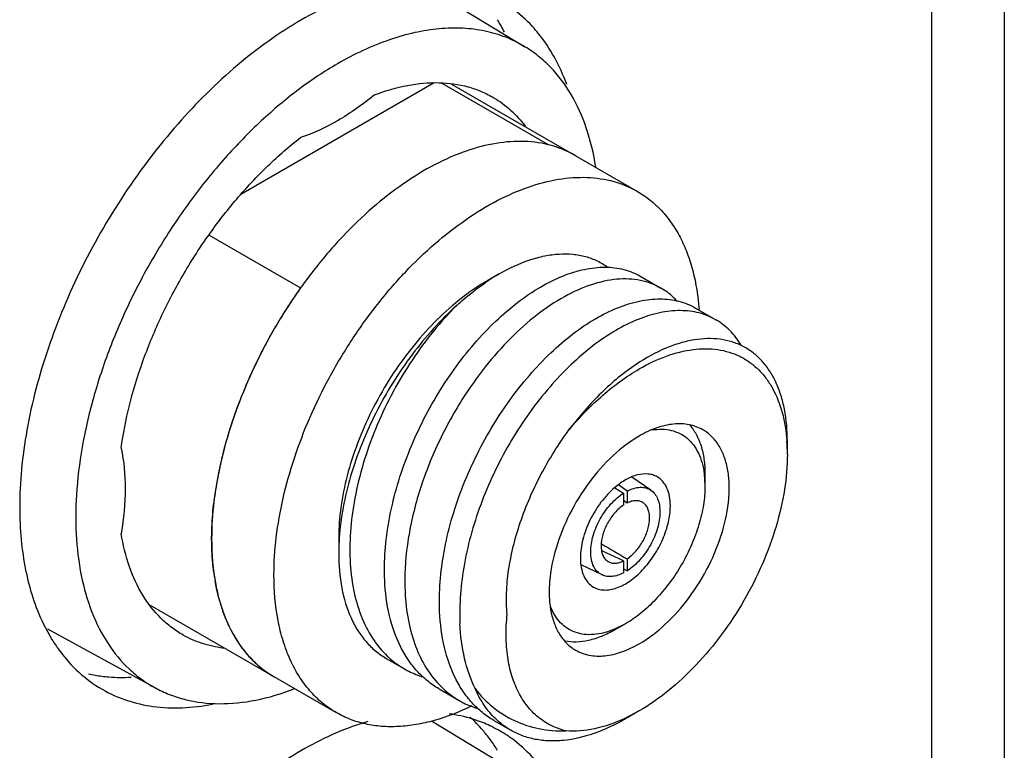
# Model space of a CAD drawing. Header units: inches. Extents: x 0 to 22, y 0 to 17.
# Tile 17 of 40: x 4.959 to 5.355, y 11.027 to 11.321. Entities that reach past the tile are written whole.
import ezdxf

# ---------------------------------------------------------------- set-up
doc = ezdxf.new("R2010")
doc.units = ezdxf.units.IN
doc.header["$LTSCALE"] = 1.21
doc.header["$MEASUREMENT"] = 0
doc.layers.get('0').update_dxf_attribs({"linetype": 'CONTINUOUS'})
doc.layers.add('02___PRT_ALL_AXES', color=7, linetype='CONTINUOUS')

msp = doc.modelspace()

# ---------------------------------------------------------------- linework, layer by layer
at = {"color": 3, "linetype": 'CONTINUOUS'}
for p, q in [((5.3546442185, 13.1164843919), (5.3546442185, 10.520925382)), ((5.3253548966, 13.0756569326), (5.3253548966, 10.4800979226))]:
    msp.add_line(p, q, dxfattribs=at)
at = {"color": 7, "linetype": 'CONTINUOUS'}
for p, q in [((5.1242889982, 11.3329528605), (5.1619288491, 11.3101336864)), ((5.1254349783, 11.2956093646), (5.0477242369, 11.2507401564)), ((5.1713886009, 11.2707062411), (5.1286525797, 11.2953814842)), ((5.1323531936, 11.2951193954), (5.2071345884, 11.2519415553)), ((5.1713289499, 11.2706717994), (5.1713886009, 11.2707062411)), ((5.034962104, 11.2343613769), (5.0717018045, 11.2131483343)), ((5.1515641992, 11.2187544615), (5.1466001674, 11.2158888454)), ((5.2084431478, 11.2177718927), (5.2166013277, 11.2130614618)), ((5.0717018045, 11.2131483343), (5.0717650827, 11.2131848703)), ((5.230528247, 11.2050202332), (5.2386975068, 11.200303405)), ((5.2672278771, 11.1515541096), (5.2672358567, 11.1514432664)), ((5.2674207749, 11.1461351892), (5.2674207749, 11.1514474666)), ((5.2125738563, 11.13171266), (5.2048550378, 11.1370523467)), ((5.2339952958, 11.1382899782), (5.2342925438, 11.1334368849)), ((5.2342925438, 11.1382590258), (5.2342925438, 11.1334368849)), ((5.1980148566, 11.1326954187), (5.2015818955, 11.1306044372)), ((5.202973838, 11.1314054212), (5.1995019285, 11.133915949)), ((5.2015818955, 11.1306023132), (5.2015818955, 11.1257720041)), ((5.202973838, 11.1314054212), (5.202973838, 11.1265748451)), ((5.202973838, 11.1265748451), (5.2015820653, 11.1275606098)), ((5.0870250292, 11.1127016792), (5.0870250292, 11.106272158)), ((5.1926236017, 11.1101757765), (5.1929347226, 11.1099934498)), ((5.2015818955, 11.103329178), (5.1927574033, 11.107400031)), ((5.1929097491, 11.0976556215), (5.1844562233, 11.1016567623)), ((5.2015818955, 11.103328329), (5.2015818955, 11.0984980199)), ((5.202973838, 11.1041289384), (5.202973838, 11.099299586)), ((5.2015820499, 11.1000891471), (5.202973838, 11.099299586)), ((5.0112851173, 11.0854350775), (5.0860657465, 11.0422576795)), ((5.0429812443, 11.0769486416), (5.0404972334, 11.0829521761)), ((5.2022747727, 11.0779840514), (5.1979232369, 11.0758152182)), ((5.2022778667, 11.0779858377), (5.1980985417, 11.075573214)), ((4.9699764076, 11.0759818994), (5.013067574, 11.0523150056)), ((5.048313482, 11.0680956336), (5.0452239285, 11.0727319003)), ((5.1061027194, 11.0641026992), (5.1134290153, 11.0598725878)), ((5.1273543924, 11.0518322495), (5.1355136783, 11.0471211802)), ((5.2078398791, 11.042944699), (5.202095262, 11.039949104)), ((5.2078456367, 11.042948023), (5.2022715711, 11.0397302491)), ((5.1242889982, 11.0390235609), (5.1619288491, 11.0162043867)), ((5.1494549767, 11.0390716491), (5.1562126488, 11.035169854))]:
    msp.add_line(p, q, dxfattribs=at)
for centre, radius, start, end in [((5.16109171, 11.2294012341), 0.0425691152, 69.3195353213, 76.0020946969), ((5.161640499, 11.230917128), 0.0409570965, 62.937312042, 69.2888719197), ((5.1619050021, 11.2314666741), 0.0403473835, 59.9984622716, 62.9167469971), ((5.1978710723, 11.1393923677), 0.0918932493, 123.8228498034, 124.4513281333), ((5.1948907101, 11.1438898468), 0.0864979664, 120.0632818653, 123.841029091), ((5.2399487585, 11.093371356), 0.2065273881, 144.5524905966, 146.8248117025), ((5.2419494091, 11.0920599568), 0.2089195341, 146.8240204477, 148.9559545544), ((5.2424596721, 11.0917512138), 0.2095159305, 148.9555768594, 151.3614594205), ((5.2415655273, 11.0922313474), 0.2085010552, 151.3594936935, 153.4630101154), ((5.2386238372, 11.0936864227), 0.2052191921, 153.4595208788, 155.9490527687), ((5.2340315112, 11.0957167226), 0.2001981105, 155.9440269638, 158.0582695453), ((5.2277678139, 11.098205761), 0.1934580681, 158.048859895, 160.6322768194), ((5.2201160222, 11.1008688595), 0.1853561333, 160.6244968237, 162.8560833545), ((5.2104981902, 11.1037743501), 0.175309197, 162.8369039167, 165.8470743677), ((5.1934213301, 11.1462169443), 0.0739993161, 359.9366214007, 4.049979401), ((5.2005404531, 11.106266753), 0.165044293, 165.8408171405, 168.0018102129), ((5.1880346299, 11.1088139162), 0.1522822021, 167.9610994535, 171.726846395), ((5.1769269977, 11.1104363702), 0.1410567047, 171.7297970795, 173.6547413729), ((5.180260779, 11.1061715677), 0.0932358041, 176.046982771, 179.9381846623), ((7.2140122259, 14.5582333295), 3.9968878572, 239.624639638, 239.7913072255), ((5.1239330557, 11.1102476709), 0.0878996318, 187.2323364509, 189.8835462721), ((5.1054007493, 11.1059595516), 0.0688607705, 195.6561195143, 199.518694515), ((5.0922970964, 11.1004726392), 0.0546391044, 205.5014602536, 210.5113157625), ((5.0467472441, 11.1165316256), 0.0487120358, 262.5921261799, 262.900150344), ((5.0847435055, 11.0954420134), 0.0455518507, 216.8939090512, 222.394415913), ((5.0826218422, 11.0934593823), 0.0426482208, 222.3491080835, 229.6743302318), ((5.0813435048, 11.0919243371), 0.0406506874, 229.6478335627, 239.8927854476)]:
    msp.add_arc(centre, radius, start, end, dxfattribs=at)
for points, knots in [([(5.1619287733, 11.310133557), (5.1594833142, 11.3116160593), (5.1542792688, 11.3141824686), (5.1458221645, 11.3166741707), (5.1367851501, 11.3178024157), (5.1272685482, 11.3175639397), (5.1173661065, 11.3159710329), (5.1033965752, 11.3119619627), (5.0932112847, 11.3071279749), (5.0865796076, 11.3032989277)], [0, 0, 0, 0, 0.1081713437, 0.2181945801, 0.3320116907, 0.451240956, 0.5770905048, 0.7103415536, 1, 1, 1, 1]), ([(5.1903927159, 11.2618037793), (5.1895501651, 11.2671158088), (5.1871682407, 11.2772093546), (5.1810905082, 11.290909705), (5.1740252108, 11.3004157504), (5.1673947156, 11.3064802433), (5.1637911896, 11.3090045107), (5.1619287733, 11.310133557)], [0, 0, 0, 0, 0.2790056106, 0.5349508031, 0.7725554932, 0.8870206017, 1, 1, 1, 1]), ([(5.0865796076, 11.3032989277), (5.0812022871, 11.3001941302), (5.0705208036, 11.2930502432), (5.0554007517, 11.2803033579), (5.0409542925, 11.2654334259), (5.0274937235, 11.2487613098), (5.0153068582, 11.2306449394), (5.0046565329, 11.2114746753), (4.9957721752, 11.1916636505), (4.9888451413, 11.1716382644), (4.9840245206, 11.1518279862), (4.9814146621, 11.1326549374), (4.981075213, 11.1145234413), (4.9830229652, 11.0978114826), (4.9872418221, 11.0828647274), (4.9936782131, 11.0700076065), (5.0009158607, 11.0611960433), (5.0076006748, 11.0556312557), (5.0112084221, 11.0533363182), (5.013067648, 11.0523151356)], [0, 0, 0, 0, 0.0625050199, 0.1289882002, 0.1987406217, 0.2708781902, 0.3444044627, 0.418259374, 0.4913685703, 0.5626907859, 0.6312671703, 0.6962745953, 0.7570864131, 0.8133446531, 0.8650465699, 0.9126404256, 0.9571010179, 0.9786471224, 1, 1, 1, 1]), ([(5.1014446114, 11.290799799), (5.1057564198, 11.2924387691), (5.1142825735, 11.294952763), (5.1270676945, 11.2961668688), (5.1371215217, 11.294798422), (5.1443987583, 11.2922831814), (5.1477704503, 11.2905847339), (5.1493802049, 11.2896322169)], [0, 0, 0, 0, 0.2792855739, 0.5349724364, 0.7722560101, 0.8867518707, 1, 1, 1, 1]), ([(5.1014446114, 11.290799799), (5.096782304, 11.2869427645), (5.087381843, 11.2802398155), (5.0768858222, 11.2753276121), (5.0717146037, 11.2736340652)], [0, 0, 0, 0, 0.5265160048, 1, 1, 1, 1]), ([(5.1493802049, 11.2896322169), (5.1517974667, 11.2882018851), (5.1564134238, 11.2847918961), (5.1602641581, 11.2805442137), (5.1620051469, 11.2782420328)], [0, 0, 0, 0, 0.4931850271, 1, 1, 1, 1]), ([(4.999573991, 11.1486828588), (5.0003592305, 11.1544431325), (5.0026595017, 11.1661550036), (5.0079697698, 11.1835893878), (5.0151124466, 11.2009822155), (5.0239212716, 11.2179259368), (5.0341906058, 11.23402654), (5.0456820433, 11.2489089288), (5.0581257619, 11.2622253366), (5.0671185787, 11.2700736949), (5.0717146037, 11.2736340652)], [0, 0, 0, 0, 0.1182128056, 0.2421378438, 0.3700470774, 0.4999951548, 0.6299438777, 0.757855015, 0.8817831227, 1, 1, 1, 1]), ([(5.1820795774, 11.2664078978), (5.1805923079, 11.2672666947), (5.1774870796, 11.2688031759), (5.1708174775, 11.2711104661), (5.161652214, 11.2724596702), (5.1499939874, 11.2715984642), (5.1377870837, 11.2683562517), (5.125278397, 11.2628274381), (5.1127147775, 11.2551411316), (5.1003520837, 11.2454624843), (5.088446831, 11.2339967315), (5.0772496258, 11.2209868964), (5.0669980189, 11.206709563), (5.0579103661, 11.1914690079), (5.0501805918, 11.1755902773), (5.0439734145, 11.1594121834), (5.0394213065, 11.1432777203), (5.0366211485, 11.1275318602), (5.03594074, 11.1171616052), (5.03594074, 11.1121390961)], [0, 0, 0, 0, 0.021333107, 0.0428946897, 0.0874717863, 0.1352500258, 0.1871548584, 0.2435970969, 0.3045501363, 0.3696435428, 0.4382468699, 0.5095394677, 0.5825698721, 0.6563074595, 0.7296904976, 0.8016721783, 0.8712702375, 0.9376120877, 1, 1, 1, 1]), ([(5.0609957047, 11.0976726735), (5.0609957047, 11.1026951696), (5.0616761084, 11.1130653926), (5.064476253, 11.1288112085), (5.0690283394, 11.1449456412), (5.0752355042, 11.1611237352), (5.0829652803, 11.177002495), (5.0920529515, 11.1922430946), (5.1023045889, 11.2065204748), (5.1135018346, 11.2195303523), (5.1254071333, 11.2309961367), (5.1377698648, 11.2406747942), (5.1503334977, 11.2483610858), (5.1628421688, 11.2538898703), (5.1750490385, 11.2571320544), (5.1867072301, 11.2579932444), (5.1958724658, 11.2566440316), (5.2025420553, 11.2543367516), (5.2056472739, 11.2528002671), (5.2071345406, 11.2519414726)], [0, 0, 0, 0, 0.0623877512, 0.128729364, 0.198327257, 0.2703089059, 0.3436920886, 0.4174298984, 0.490460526, 0.5617533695, 0.6303569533, 0.6954505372, 0.7564035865, 0.8128456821, 0.864750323, 0.9125284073, 0.9571053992, 0.9786669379, 1, 1, 1, 1]), ([(5.2071345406, 11.2519414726), (5.2089111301, 11.250915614), (5.2123384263, 11.248570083), (5.2169418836, 11.2442711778), (5.2209905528, 11.2392192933), (5.2244526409, 11.2334592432), (5.2273051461, 11.227037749), (5.2303459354, 11.2174272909), (5.2315256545, 11.2097259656), (5.2319166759, 11.2044584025)], [0, 0, 0, 0, 0.1104812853, 0.2226407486, 0.3380314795, 0.4579897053, 0.5835757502, 0.7155407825, 1, 1, 1, 1]), ([(5.151565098, 11.2187549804), (5.1554820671, 11.221016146), (5.161492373, 11.2238505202), (5.1697305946, 11.2260915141), (5.1755208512, 11.2268836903), (5.1810495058, 11.2268249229), (5.1862532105, 11.2259048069), (5.1910595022, 11.2241175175), (5.1939490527, 11.2223627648), (5.1952893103, 11.2213664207)], [0, 0, 0, 0, 0.2927827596, 0.4261825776, 0.5515307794, 0.6698767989, 0.7826859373, 0.8918904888, 1, 1, 1, 1]), ([(5.1055086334, 11.0955999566), (5.1053303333, 11.099510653), (5.105489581, 11.1075836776), (5.1071027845, 11.1198680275), (5.1100505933, 11.1324477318), (5.115687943, 11.1493398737), (5.1254557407, 11.1694603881), (5.1382496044, 11.1874577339), (5.1498505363, 11.1997151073), (5.1587374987, 11.2073767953), (5.1677744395, 11.213523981), (5.1767684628, 11.2180325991), (5.1855321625, 11.2208077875), (5.1938891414, 11.2217746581), (5.2016485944, 11.2208764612), (5.2063290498, 11.2189924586), (5.2084291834, 11.2177799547)], [0, 0, 0, 0, 0.064756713, 0.1331905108, 0.2046059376, 0.2781417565, 0.4274277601, 0.5727409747, 0.6414135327, 0.7062075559, 0.7664579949, 0.8217581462, 0.8720560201, 0.917768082, 0.9598860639, 1, 1, 1, 1]), ([(5.1466001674, 11.2158888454), (5.1455261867, 11.2152687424), (5.141130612, 11.2125910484), (5.1369773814, 11.2095225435), (5.1339689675, 11.2070318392)], [0, 0, 0, 0, 0.241001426, 1, 1, 1, 1]), ([(5.2166089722, 11.2130570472), (5.2153438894, 11.2137874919), (5.212659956, 11.2150489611), (5.2067680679, 11.2167097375), (5.1985011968, 11.2170009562), (5.1880831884, 11.2146203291), (5.1772607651, 11.2096808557), (5.1663509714, 11.2023401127), (5.1556813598, 11.1928141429), (5.1455916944, 11.1813821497), (5.1395571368, 11.1728385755), (5.1367055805, 11.1683321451)], [0, 0, 0, 0, 0.0440730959, 0.0889784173, 0.1839772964, 0.2898284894, 0.4087332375, 0.5409065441, 0.6851094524, 0.8391069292, 1, 1, 1, 1]), ([(5.1345990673, 11.2061717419), (5.1355149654, 11.2070061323), (5.139123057, 11.2101922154), (5.1429389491, 11.2131461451), (5.1458865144, 11.2151681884)], [0, 0, 0, 0, 0.2574001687, 1, 1, 1, 1]), ([(5.222972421, 11.2079359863), (5.2225033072, 11.208445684), (5.2205841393, 11.2103862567), (5.2183720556, 11.2120390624), (5.2166089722, 11.2130570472)], [0, 0, 0, 0, 0.2538746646, 1, 1, 1, 1]), ([(5.127607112, 11.082840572), (5.1272447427, 11.0908716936), (5.1283124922, 11.1033174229), (5.1321486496, 11.1196859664), (5.1377869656, 11.1365827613), (5.1475545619, 11.1567012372), (5.160348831, 11.1746993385), (5.1719499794, 11.1869566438), (5.1808370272, 11.1946182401), (5.1898739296, 11.2007651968), (5.1988678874, 11.2052735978), (5.2076315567, 11.2080486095), (5.2159884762, 11.2090152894), (5.223747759, 11.2081168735), (5.2284280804, 11.2062328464), (5.2305281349, 11.205020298)], [0, 0, 0, 0, 0.1330107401, 0.2044419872, 0.277994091, 0.4273123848, 0.5726567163, 0.6413448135, 0.7061520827, 0.7664133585, 0.8217238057, 0.8720319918, 0.9177531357, 0.9598785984, 1, 1, 1, 1]), ([(5.1339689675, 11.2070318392), (5.1305817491, 11.2042275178), (5.1240025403, 11.1980531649), (5.1150517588, 11.1876204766), (5.1069884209, 11.1760451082), (5.1000413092, 11.1636549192), (5.094405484, 11.1507984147), (5.09023966, 11.1378358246), (5.0876607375, 11.1251331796), (5.0870252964, 11.1167477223), (5.0870251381, 11.112701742)], [0, 0, 0, 0, 0.1217569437, 0.249169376, 0.3799719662, 0.5117070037, 0.6418593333, 0.7680073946, 0.8879742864, 1, 1, 1, 1]), ([(5.1345990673, 11.2061717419), (5.1279864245, 11.2002152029), (5.1157568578, 11.1865792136), (5.1013092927, 11.1632905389), (5.0927569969, 11.1420962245), (5.0886288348, 11.1250447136), (5.0875274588, 11.1166806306), (5.0872467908, 11.112599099)], [0, 0, 0, 0, 0.2492721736, 0.5092901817, 0.7643367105, 0.8854121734, 1, 1, 1, 1]), ([(5.1345990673, 11.2061717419), (5.1278860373, 11.1995326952), (5.1187737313, 11.1882301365), (5.1087960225, 11.1716083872), (5.102350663, 11.1581898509), (5.0972507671, 11.1443693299), (5.0936394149, 11.1304885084), (5.0916308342, 11.1168987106), (5.0913890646, 11.1079570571), (5.0915892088, 11.1036368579)], [0, 0, 0, 0, 0.2483683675, 0.3785418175, 0.5096168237, 0.6393207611, 0.7654974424, 0.8862306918, 1, 1, 1, 1]), ([(5.2387075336, 11.2002976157), (5.2366074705, 11.2015102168), (5.2319271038, 11.2033943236), (5.2241677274, 11.2042928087), (5.2158107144, 11.2033261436), (5.2070469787, 11.2005511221), (5.1980529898, 11.1960427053), (5.1890161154, 11.1898957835), (5.1801290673, 11.1822341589), (5.1685283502, 11.1699775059), (5.1557317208, 11.1519757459), (5.1440839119, 11.1279798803), (5.1379602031, 11.1067905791), (5.1357676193, 11.0901033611), (5.1356059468, 11.0820295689), (5.1357861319, 11.0781188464)], [0, 0, 0, 0, 0.040119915, 0.0822437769, 0.1279631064, 0.1782691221, 0.233576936, 0.2938350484, 0.35863859, 0.4273223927, 0.5726569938, 0.7219656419, 0.8667861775, 0.9352314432, 1, 1, 1, 1]), ([(5.2488135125, 11.1901534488), (5.2475429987, 11.1922615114), (5.2445963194, 11.1961319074), (5.240743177, 11.1991222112), (5.2387075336, 11.2002976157)], [0, 0, 0, 0, 0.5115032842, 1, 1, 1, 1]), ([(5.2674207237, 11.1514477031), (5.2674208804, 11.1557471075), (5.2669180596, 11.1620492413), (5.2649507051, 11.169948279), (5.2629518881, 11.1751737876), (5.2604031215, 11.1798144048), (5.2573192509, 11.1838151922), (5.2537297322, 11.187129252), (5.2496716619, 11.1897179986), (5.2451914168, 11.1915506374), (5.2403413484, 11.1926044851), (5.2351766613, 11.1928646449), (5.2297548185, 11.1923203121), (5.2241315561, 11.1909832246), (5.216203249, 11.1880864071), (5.210467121, 11.1849027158), (5.2067453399, 11.1824323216)], [0, 0, 0, 0, 0.1437422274, 0.2096126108, 0.2716621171, 0.330261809, 0.3860036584, 0.4398089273, 0.4927785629, 0.5460724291, 0.6007960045, 0.6579256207, 0.7182509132, 0.7823693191, 0.8506529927, 1, 1, 1, 1]), ([(5.2078456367, 11.1805264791), (5.2113645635, 11.1825582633), (5.2183651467, 11.1859216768), (5.2291106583, 11.1887055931), (5.2377414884, 11.1887864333), (5.243994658, 11.1874140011), (5.2482862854, 11.1857362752), (5.252223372, 11.183405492), (5.2557662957, 11.1804439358), (5.2588828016, 11.1768834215), (5.2625187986, 11.1712533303), (5.2658044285, 11.1627680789), (5.2669458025, 11.1554293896), (5.2672278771, 11.1515541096)], [0, 0, 0, 0, 0.1466912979, 0.2786948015, 0.3978515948, 0.4540716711, 0.5089811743, 0.5634849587, 0.618520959, 0.6749828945, 0.7336544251, 0.8597288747, 1, 1, 1, 1]), ([(5.2067453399, 11.1824323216), (5.2016996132, 11.1790831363), (5.1944920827, 11.1730785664), (5.1857936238, 11.1638534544), (5.1816242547, 11.158700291), (5.179608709, 11.1560052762)], [0, 0, 0, 0, 0.4777732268, 0.7345041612, 1, 1, 1, 1]), ([(5.1796148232, 11.1560126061), (5.1837968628, 11.1610265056), (5.192518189, 11.170070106), (5.2026661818, 11.1775359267), (5.2078456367, 11.1805264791)], [0, 0, 0, 0, 0.5219125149, 1, 1, 1, 1]), ([(5.1367055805, 11.1683321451), (5.1328891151, 11.1623008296), (5.1260912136, 11.1497522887), (5.118606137, 11.130052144), (5.1141653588, 11.1103086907), (5.1134068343, 11.0971640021), (5.1136876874, 11.0908774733)], [0, 0, 0, 0, 0.2614116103, 0.520885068, 0.7695217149, 1, 1, 1, 1]), ([(5.1547612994, 11.0818390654), (5.1544930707, 11.0846816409), (5.154364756, 11.0906094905), (5.1552220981, 11.0997224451), (5.1570951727, 11.1092043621), (5.1609286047, 11.1222589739), (5.1679245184, 11.1383217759), (5.1754154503, 11.1503100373), (5.1796148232, 11.1560126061)], [0, 0, 0, 0, 0.1074094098, 0.2223238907, 0.3437373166, 0.470420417, 0.7335852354, 1, 1, 1, 1]), ([(5.2334373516, 11.1560605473), (5.2317492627, 11.1570354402), (5.2278698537, 11.1584442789), (5.221427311, 11.1586055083), (5.214559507, 11.1569492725), (5.2100923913, 11.1548223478), (5.2078456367, 11.1535250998)], [0, 0, 0, 0, 0.2177621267, 0.4509409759, 0.7101861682, 1, 1, 1, 1]), ([(5.2078456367, 11.0699494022), (5.2116340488, 11.0721367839), (5.2189878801, 11.0777960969), (5.2284005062, 11.0885038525), (5.2361489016, 11.1011073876), (5.2415898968, 11.1145685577), (5.2439124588, 11.1259514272), (5.2441321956, 11.1345079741), (5.2435119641, 11.1402563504), (5.2421195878, 11.1454102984), (5.2399690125, 11.1498615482), (5.2370909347, 11.1535014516), (5.2346990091, 11.155331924), (5.2334373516, 11.1560605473)], [0, 0, 0, 0, 0.1286527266, 0.2702062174, 0.4173237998, 0.5616337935, 0.6952695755, 0.756275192, 0.8127658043, 0.8647154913, 0.9125357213, 0.9571523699, 1, 1, 1, 1]), ([(5.2130155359, 11.1559767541), (5.2143363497, 11.1561963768), (5.216937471, 11.1564100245), (5.2207321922, 11.155957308), (5.2241943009, 11.1547139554), (5.2272373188, 11.1527006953), (5.2297890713, 11.1499693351), (5.2318019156, 11.1465900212), (5.2332497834, 11.1426375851), (5.233804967, 11.1397829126), (5.2339952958, 11.1382899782)], [0, 0, 0, 0, 0.1287954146, 0.2493715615, 0.3649074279, 0.4793992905, 0.5970224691, 0.7214258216, 0.855230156, 1, 1, 1, 1]), ([(5.2280497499, 11.1581167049), (5.2290885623, 11.1569487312), (5.2309481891, 11.1542434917), (5.2328924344, 11.1495117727), (5.2340562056, 11.1440931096), (5.2342925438, 11.1402544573), (5.2342925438, 11.1382590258)], [0, 0, 0, 0, 0.2207458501, 0.4588535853, 0.7181996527, 1, 1, 1, 1]), ([(5.2078456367, 11.1535250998), (5.2040572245, 11.1513377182), (5.1967033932, 11.1456784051), (5.1872907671, 11.1349706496), (5.1795423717, 11.1223671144), (5.1741013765, 11.1089059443), (5.1717788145, 11.0975230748), (5.1715590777, 11.0889665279), (5.1721793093, 11.0832181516), (5.1735716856, 11.0780642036), (5.1757222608, 11.0736129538), (5.1786003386, 11.0699730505), (5.1809922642, 11.068142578), (5.1822539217, 11.0674139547)], [0, 0, 0, 0, 0.1286527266, 0.2702062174, 0.4173237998, 0.5616337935, 0.6952695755, 0.756275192, 0.8127658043, 0.8647154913, 0.9125357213, 0.9571523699, 1, 1, 1, 1]), ([(4.999573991, 11.1486828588), (5.0006931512, 11.1433580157), (5.001687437, 11.1318126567), (5.0005830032, 11.1203206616), (4.999573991, 11.1143547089)], [0, 0, 0, 0, 0.4734814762, 1, 1, 1, 1]), ([(5.2674206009, 11.1461350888), (5.2674205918, 11.1414259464), (5.2665580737, 11.1316265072), (5.2631195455, 11.116842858), (5.2576110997, 11.1018679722), (5.2502384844, 11.0872650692), (5.2412782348, 11.0735786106), (5.2310636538, 11.061320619), (5.2199798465, 11.0509500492), (5.2119242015, 11.0453029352), (5.2078456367, 11.042948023)], [0, 0, 0, 0, 0.1141508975, 0.2373194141, 0.3669675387, 0.4999920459, 0.6330165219, 0.7626681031, 0.8858380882, 1, 1, 1, 1]), ([(5.2150737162, 11.1371136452), (5.2145257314, 11.1374301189), (5.2133357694, 11.1379487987), (5.2106594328, 11.1384750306), (5.2068739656, 11.1380540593), (5.2022911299, 11.1360765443), (5.1994153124, 11.1339989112), (5.1979933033, 11.1327777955)], [0, 0, 0, 0, 0.101565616, 0.2063418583, 0.4348486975, 0.6991639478, 1, 1, 1, 1]), ([(5.220373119, 11.1253999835), (5.220373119, 11.1266968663), (5.2201771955, 11.1291625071), (5.2191777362, 11.1325499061), (5.2174973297, 11.1352989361), (5.2159176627, 11.136626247), (5.2150737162, 11.1371136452)], [0, 0, 0, 0, 0.2897900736, 0.5490571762, 0.7822292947, 1, 1, 1, 1]), ([(5.1979933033, 11.1327777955), (5.195949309, 11.1310225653), (5.1921884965, 11.1269169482), (5.187845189, 11.1198256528), (5.1849729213, 11.1122395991), (5.1841826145, 11.1069937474), (5.1841826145, 11.1045040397)], [0, 0, 0, 0, 0.2504026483, 0.5129414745, 0.7686036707, 1, 1, 1, 1]), ([(5.2342925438, 11.1334368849), (5.2342925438, 11.1309061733), (5.2338290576, 11.125640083), (5.2319810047, 11.1176955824), (5.2290209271, 11.1096483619), (5.2250589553, 11.1018010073), (5.2202439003, 11.0944461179), (5.2147547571, 11.0878588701), (5.208798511, 11.082285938), (5.2044695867, 11.0792513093), (5.2022778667, 11.0779858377)], [0, 0, 0, 0, 0.1141552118, 0.2373204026, 0.3669705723, 0.4999939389, 0.6330181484, 0.7626707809, 0.8858398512, 1, 1, 1, 1]), ([(5.202973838, 11.1314060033), (5.2038321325, 11.1318519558), (5.2055347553, 11.1325641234), (5.2081343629, 11.1330289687), (5.2105479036, 11.1327884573), (5.2119636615, 11.1321345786), (5.2125737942, 11.1317125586)], [0, 0, 0, 0, 0.2881508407, 0.5458216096, 0.7789897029, 1, 1, 1, 1]), ([(5.1883584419, 11.1069151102), (5.1883584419, 11.1091196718), (5.1891590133, 11.1137693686), (5.1919741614, 11.1203455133), (5.1961232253, 11.126224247), (5.1996855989, 11.1293978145), (5.2015818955, 11.1306023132)], [0, 0, 0, 0, 0.235783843, 0.4969255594, 0.7597308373, 1, 1, 1, 1]), ([(5.2125737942, 11.1317125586), (5.2131589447, 11.1313078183), (5.2142397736, 11.1302603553), (5.2153818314, 11.1282054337), (5.2160624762, 11.1257236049), (5.2161972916, 11.1239297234), (5.2161972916, 11.122988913)], [0, 0, 0, 0, 0.2178724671, 0.4522920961, 0.7119044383, 1, 1, 1, 1]), ([(5.03594074, 11.1121390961), (5.03594074, 11.1132705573), (5.0360099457, 11.117908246), (5.0363471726, 11.1225409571), (5.0367344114, 11.1260258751)], [0, 0, 0, 0, 0.2439635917, 1, 1, 1, 1]), ([(5.1894820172, 11.092790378), (5.1901128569, 11.0924260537), (5.191503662, 11.0918482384), (5.1937992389, 11.0915115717), (5.1962646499, 11.091692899), (5.1998466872, 11.0926461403), (5.2044260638, 11.0951497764), (5.2094852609, 11.0996306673), (5.2139574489, 11.1053548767), (5.2174771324, 11.1118602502), (5.2197610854, 11.1186133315), (5.220373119, 11.1232125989), (5.220373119, 11.1253999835)], [0, 0, 0, 0, 0.0428582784, 0.0874866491, 0.1353204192, 0.1872856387, 0.3045492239, 0.4382204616, 0.5825679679, 0.7297234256, 0.8713117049, 1, 1, 1, 1]), ([(5.2015818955, 11.1257720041), (5.2002790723, 11.1249120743), (5.1978387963, 11.1226854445), (5.1949991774, 11.1185986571), (5.1930785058, 11.1140522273), (5.1925342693, 11.1108463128), (5.1925342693, 11.1093261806)], [0, 0, 0, 0, 0.2415407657, 0.5043341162, 0.7647880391, 1, 1, 1, 1]), ([(5.2094332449, 11.1267197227), (5.2090181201, 11.126998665), (5.2080630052, 11.1274312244), (5.2064432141, 11.1276026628), (5.2046986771, 11.1273160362), (5.2035520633, 11.1268617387), (5.202973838, 11.1265756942)], [0, 0, 0, 0, 0.2221388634, 0.45604542, 0.7134710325, 1, 1, 1, 1]), ([(5.2120214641, 11.1205778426), (5.2120214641, 11.1212429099), (5.2119250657, 11.1225106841), (5.2114388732, 11.1242626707), (5.2106222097, 11.1257086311), (5.2098502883, 11.1264394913), (5.2094332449, 11.1267197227)], [0, 0, 0, 0, 0.2883315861, 0.5479819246, 0.7821695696, 1, 1, 1, 1]), ([(5.2161972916, 11.122988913), (5.2161972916, 11.1207843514), (5.2153967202, 11.1161346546), (5.2125815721, 11.10955851), (5.2084325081, 11.1036797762), (5.2048701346, 11.1005062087), (5.202973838, 11.09930171)], [0, 0, 0, 0, 0.235783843, 0.4969255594, 0.7597308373, 1, 1, 1, 1]), ([(5.202973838, 11.1041320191), (5.2042766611, 11.1049919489), (5.2067169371, 11.1072185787), (5.2095565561, 11.1113053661), (5.2114772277, 11.1158517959), (5.2120214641, 11.1190577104), (5.2120214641, 11.1205778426)], [0, 0, 0, 0, 0.2415407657, 0.5043341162, 0.7647880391, 1, 1, 1, 1]), ([(5.0245492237, 11.0734325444), (5.0229197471, 11.0743503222), (5.0197635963, 11.0764208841), (5.0139477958, 11.0814648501), (5.0077368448, 11.0894860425), (5.0023964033, 11.1011629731), (5.0003105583, 11.1098020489), (4.999573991, 11.1143547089)], [0, 0, 0, 0, 0.1132509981, 0.2277493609, 0.4650356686, 0.7207208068, 1, 1, 1, 1]), ([(5.03594074, 11.1121390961), (5.03594074, 11.106003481), (5.0366569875, 11.096997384), (5.0394257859, 11.0856775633), (5.0422423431, 11.0781344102), (5.0458326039, 11.0713842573), (5.0501687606, 11.0654949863), (5.0552103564, 11.0605326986), (5.0590262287, 11.0578701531), (5.0610108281, 11.0567241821)], [0, 0, 0, 0, 0.289278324, 0.4225360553, 0.5484973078, 0.6678936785, 0.7818673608, 0.8919523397, 1, 1, 1, 1]), ([(5.0367327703, 11.0991817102), (5.0365997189, 11.1002266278), (5.0361269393, 11.1045300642), (5.03594074, 11.1088636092), (5.03594074, 11.1121390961)], [0, 0, 0, 0, 0.2433340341, 1, 1, 1, 1]), ([(5.1925342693, 11.1093261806), (5.1925342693, 11.1085951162), (5.1926496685, 11.1072082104), (5.1932416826, 11.1053138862), (5.1942406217, 11.1038043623), (5.1951716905, 11.1031128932), (5.1956638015, 11.1028718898)], [0, 0, 0, 0, 0.2909483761, 0.5498465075, 0.7819249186, 1, 1, 1, 1]), ([(5.0870250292, 11.106272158), (5.0870250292, 11.1016030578), (5.0877279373, 11.0927306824), (5.0908114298, 11.0822933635), (5.0945524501, 11.0752587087), (5.0978522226, 11.0707768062), (5.1016890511, 11.067001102), (5.1045925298, 11.0649746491), (5.1061027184, 11.0641026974)], [0, 0, 0, 0, 0.2894112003, 0.5482952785, 0.6677474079, 0.7817737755, 0.8919093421, 1, 1, 1, 1]), ([(5.1929097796, 11.0976556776), (5.1921961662, 11.0979935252), (5.1908422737, 11.0989728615), (5.1893879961, 11.1011371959), (5.1885258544, 11.1038630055), (5.1883584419, 11.1058611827), (5.1883584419, 11.1069151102)], [0, 0, 0, 0, 0.2181627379, 0.4500600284, 0.7087854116, 1, 1, 1, 1]), ([(5.0915892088, 11.1036368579), (5.0917727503, 11.0996750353), (5.0926193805, 11.0920602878), (5.0955980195, 11.0813970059), (5.1001897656, 11.0721887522), (5.1043961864, 11.0670626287), (5.1067040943, 11.0648874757)], [0, 0, 0, 0, 0.2795567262, 0.5378008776, 0.7764578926, 1, 1, 1, 1]), ([(5.1841826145, 11.1045040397), (5.1841826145, 11.1032071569), (5.184378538, 11.1007415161), (5.1853779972, 11.0973541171), (5.1870584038, 11.0946050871), (5.1886380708, 11.0932777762), (5.1894820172, 11.092790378)], [0, 0, 0, 0, 0.2897900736, 0.5490571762, 0.7822292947, 1, 1, 1, 1]), ([(5.1956638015, 11.1028718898), (5.1960710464, 11.1026724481), (5.196977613, 11.1023856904), (5.1984555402, 11.1023376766), (5.2000272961, 11.1026517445), (5.2010610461, 11.103070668), (5.2015818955, 11.103328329)], [0, 0, 0, 0, 0.2217401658, 0.4575926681, 0.7158456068, 1, 1, 1, 1]), ([(5.0860657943, 11.0422577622), (5.084081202, 11.0434037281), (5.080265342, 11.0460662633), (5.0752237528, 11.0510285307), (5.0708875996, 11.0569177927), (5.0672973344, 11.0636679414), (5.0644807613, 11.0712110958), (5.0617119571, 11.0825309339), (5.0609957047, 11.0915370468), (5.0609957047, 11.0976726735)], [0, 0, 0, 0, 0.1080472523, 0.2181319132, 0.3321054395, 0.4515018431, 0.5774631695, 0.7107211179, 1, 1, 1, 1]), ([(5.2015818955, 11.0984980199), (5.2008218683, 11.0981031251), (5.1993127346, 11.0974556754), (5.1970111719, 11.0969472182), (5.1948432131, 11.0969752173), (5.193508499, 11.0973722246), (5.1929097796, 11.0976556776)], [0, 0, 0, 0, 0.2852304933, 0.5438552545, 0.7793978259, 1, 1, 1, 1]), ([(5.0390948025, 11.0873765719), (5.038918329, 11.0880043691), (5.0382328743, 11.09057513), (5.0376829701, 11.0931816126), (5.0373379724, 11.0951600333)], [0, 0, 0, 0, 0.2451239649, 1, 1, 1, 1]), ([(5.1273487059, 11.0518355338), (5.1257236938, 11.0527737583), (5.1225935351, 11.054929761), (5.1184125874, 11.0589000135), (5.1147661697, 11.0635767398), (5.1105646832, 11.0708527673), (5.1068825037, 11.0815912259), (5.1057284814, 11.0907779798), (5.1055086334, 11.0955999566)], [0, 0, 0, 0, 0.1104549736, 0.2226394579, 0.3381439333, 0.4583049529, 0.7158598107, 1, 1, 1, 1]), ([(5.1136876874, 11.0908774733), (5.1138607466, 11.0870037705), (5.1146876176, 11.0795528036), (5.1175403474, 11.0690957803), (5.1219369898, 11.060018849), (5.1259642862, 11.0549152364), (5.1281790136, 11.0527295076)], [0, 0, 0, 0, 0.2789630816, 0.5371571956, 0.7761384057, 1, 1, 1, 1]), ([(5.1979232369, 11.0758152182), (5.1965414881, 11.0752363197), (5.1938041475, 11.074293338), (5.1896760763, 11.0735695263), (5.1857593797, 11.0736138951), (5.1821306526, 11.0744411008), (5.1788730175, 11.0760453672), (5.1760663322, 11.0783913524), (5.1737714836, 11.0814161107), (5.1726480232, 11.0837516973), (5.1721730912, 11.0849930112)], [0, 0, 0, 0, 0.1448432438, 0.2787645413, 0.4033068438, 0.5210532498, 0.6356055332, 0.7510969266, 0.8715010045, 1, 1, 1, 1]), ([(5.1494472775, 11.0390761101), (5.1478223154, 11.0400143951), (5.1446920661, 11.0421702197), (5.1405112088, 11.0461405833), (5.1368646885, 11.0508172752), (5.1326630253, 11.0580932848), (5.1289823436, 11.0688319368), (5.1278246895, 11.0780184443), (5.127607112, 11.082840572)], [0, 0, 0, 0, 0.1104540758, 0.2226380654, 0.3381431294, 0.4583073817, 0.7158573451, 1, 1, 1, 1]), ([(5.178336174, 11.0349413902), (5.1763238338, 11.0354348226), (5.1724082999, 11.0368516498), (5.1671272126, 11.0402444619), (5.1626419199, 11.0448370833), (5.159048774, 11.0505306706), (5.1564071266, 11.0572196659), (5.1547706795, 11.0647912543), (5.1541651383, 11.0731136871), (5.1544522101, 11.0788758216), (5.1547612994, 11.0818390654)], [0, 0, 0, 0, 0.1082786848, 0.2155624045, 0.3253667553, 0.4410289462, 0.5651083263, 0.6992988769, 0.8443029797, 1, 1, 1, 1]), ([(5.1418726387, 11.0519140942), (5.1400066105, 11.0557783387), (5.1371090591, 11.0644051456), (5.1360034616, 11.0734019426), (5.1357861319, 11.0781188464)], [0, 0, 0, 0, 0.4761069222, 1, 1, 1, 1]), ([(5.04046671, 11.068226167), (5.0376490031, 11.0685925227), (5.0321365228, 11.0698092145), (5.0269601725, 11.0720746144), (5.0245492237, 11.0734325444)], [0, 0, 0, 0, 0.5066291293, 1, 1, 1, 1]), ([(5.1980985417, 11.075573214), (5.1963777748, 11.0745798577), (5.192949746, 11.0728715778), (5.1876977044, 11.0711717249), (5.1826479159, 11.0704818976), (5.1793862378, 11.0707275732), (5.1778592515, 11.0710356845)], [0, 0, 0, 0, 0.2816677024, 0.5409954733, 0.7791687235, 1, 1, 1, 1]), ([(5.1822539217, 11.0674139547), (5.1839420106, 11.0664390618), (5.1878214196, 11.0650302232), (5.1942639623, 11.0648689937), (5.2011317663, 11.0665252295), (5.205598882, 11.0686521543), (5.2078456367, 11.0699494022)], [0, 0, 0, 0, 0.2177621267, 0.4509409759, 0.7101861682, 1, 1, 1, 1]), ([(5.1067040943, 11.0648874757), (5.1072177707, 11.0644033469), (5.1093089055, 11.0625408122), (5.1116156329, 11.060919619), (5.1134290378, 11.0598725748)], [0, 0, 0, 0, 0.2521086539, 1, 1, 1, 1]), ([(5.1134290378, 11.0598725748), (5.1140150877, 11.0595341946), (5.1164079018, 11.0582420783), (5.1189487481, 11.0572260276), (5.120900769, 11.0566265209)], [0, 0, 0, 0, 0.2489117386, 1, 1, 1, 1]), ([(5.013067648, 11.0523151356), (5.0149765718, 11.0512666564), (5.0189642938, 11.0494078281), (5.0275313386, 11.0466974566), (5.0392963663, 11.0453309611), (5.0541998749, 11.046917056), (5.0641321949, 11.0498999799), (5.0691536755, 11.0518260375)], [0, 0, 0, 0, 0.1129804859, 0.2274467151, 0.4650525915, 0.7210029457, 1, 1, 1, 1]), ([(5.1281790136, 11.0527295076), (5.1287339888, 11.0521817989), (5.1309976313, 11.050081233), (5.1335284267, 11.0482674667), (5.1355269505, 11.0471135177)], [0, 0, 0, 0, 0.2525465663, 1, 1, 1, 1]), ([(5.1418668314, 11.0519273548), (5.1439796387, 11.0491860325), (5.1487693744, 11.0441845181), (5.1575649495, 11.0386296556), (5.1676094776, 11.0353789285), (5.1747208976, 11.0348439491), (5.178336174, 11.0349413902)], [0, 0, 0, 0, 0.2487221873, 0.4925004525, 0.7400995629, 1, 1, 1, 1]), ([(5.150191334, 11.0397042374), (5.1484582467, 11.0413678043), (5.1452640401, 11.0452020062), (5.1428949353, 11.0495818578), (5.1418726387, 11.0519140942)], [0, 0, 0, 0, 0.4854355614, 1, 1, 1, 1]), ([(5.1355269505, 11.0471135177), (5.1360953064, 11.0467853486), (5.1384141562, 11.0455305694), (5.1408724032, 11.0445350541), (5.1427609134, 11.043941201)], [0, 0, 0, 0, 0.2489762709, 1, 1, 1, 1]), ([(5.140514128, 11.0449914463), (5.1356811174, 11.0425986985), (5.1283001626, 11.039637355), (5.1182775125, 11.0373294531), (5.1111630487, 11.0365166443), (5.1043215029, 11.0365886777), (5.0978070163, 11.0375498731), (5.0916774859, 11.0393964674), (5.0878702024, 11.0412158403), (5.0860657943, 11.0422577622)], [0, 0, 0, 0, 0.2851082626, 0.4172538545, 0.5428848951, 0.6627646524, 0.7779639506, 0.8898440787, 1, 1, 1, 1]), ([(5.1562127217, 11.0351699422), (5.1556708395, 11.0354828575), (5.153530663, 11.0368071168), (5.151555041, 11.0383952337), (5.150191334, 11.0397042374)], [0, 0, 0, 0, 0.2487019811, 1, 1, 1, 1]), ([(5.2022715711, 11.0397302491), (5.1982279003, 11.0373959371), (5.1901925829, 11.0335689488), (5.1796117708, 11.0310212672), (5.1716490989, 11.0307441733), (5.1661178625, 11.0313612), (5.1609295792, 11.0327962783), (5.1577229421, 11.0342978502), (5.1562127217, 11.0351699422)], [0, 0, 0, 0, 0.2894099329, 0.5482921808, 0.6677443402, 0.7817699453, 0.8919032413, 1, 1, 1, 1]), ([(5.202095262, 11.039949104), (5.1981750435, 11.0381244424), (5.1904231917, 11.0353547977), (5.1821603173, 11.0346316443), (5.178336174, 11.0349413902)], [0, 0, 0, 0, 0.5298621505, 1, 1, 1, 1])]:
    msp.add_open_spline(points, degree=3, knots=knots, dxfattribs=at)
at = {"layer": '02___PRT_ALL_AXES', "color": 3, "linetype": 'CONTINUOUS'}
msp.add_line((4.9682038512, 11.0781110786), (4.9717194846, 11.0716813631), dxfattribs=at)
at = {"layer": '02___PRT_ALL_AXES', "color": 7, "linetype": 'CONTINUOUS'}
for centre, radius, start, end in [((5.0900530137, 11.2836207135), 0.0713952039, 27.0324118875, 31.6001890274), ((4.999262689, 11.1164364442), 0.0599675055, 257.6288164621, 262.8147285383), ((5.1009519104, 10.9973913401), 0.0580202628, 40.7174196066, 47.8701939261), ((5.0980262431, 10.9948875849), 0.0618710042, 36.1990577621, 40.7074080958), ((5.094755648, 10.9925326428), 0.0659010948, 31.6386009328, 36.1719136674)]:
    msp.add_arc(centre, radius, start, end, dxfattribs=at)
at = {"layer": '02___PRT_ALL_AXES', "color": 3, "linetype": 'CONTINUOUS'}
for centre, radius, start, end in [((5.0278259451, 11.1062504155), 0.0659010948, 211.6386009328, 216.1719136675), ((5.1233537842, 10.9825196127), 0.059791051, 77.6259476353, 82.2856560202), ((5.1251573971, 10.9885215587), 0.0535055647, 60.0113995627, 64.0499282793), ((5.1252277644, 10.9886504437), 0.0533587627, 56.3007457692, 60.0076699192), ((5.125142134, 10.9885238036), 0.0535116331, 54.0182094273, 56.2996996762)]:
    msp.add_arc(centre, radius, start, end, dxfattribs=at)
for points, knots in [([(5.0987604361, 11.3326406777), (5.0899387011, 11.3300369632), (5.0768056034, 11.3241708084), (5.0602882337, 11.3137544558), (5.0431323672, 11.3006692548), (5.0227825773, 11.2807697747), (5.0012721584, 11.2529069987), (4.9832411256, 11.2219484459), (4.9695837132, 11.1894328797), (4.9622570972, 11.1618217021), (4.9592843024, 11.1403515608), (4.9587603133, 11.1299661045), (4.9587603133, 11.1249081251)], [0, 0, 0, 0, 0.1043745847, 0.1614524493, 0.2214847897, 0.3488910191, 0.4831143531, 0.6197885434, 0.7542791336, 0.8822058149, 0.9426041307, 1, 1, 1, 1]), ([(5.1674155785, 11.3153902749), (5.1666161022, 11.3163826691), (5.1633557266, 11.3201822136), (5.1596013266, 11.323562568), (5.1565817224, 11.3257549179)], [0, 0, 0, 0, 0.2545723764, 1, 1, 1, 1]), ([(5.1787154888, 11.2949550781), (5.1773334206, 11.2987287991), (5.1741319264, 11.3058890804), (5.1697939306, 11.3124380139), (5.1674155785, 11.3153902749)], [0, 0, 0, 0, 0.514580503, 1, 1, 1, 1]), ([(4.9587603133, 11.1249081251), (4.9587603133, 11.1205517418), (4.9591314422, 11.1120589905), (4.9613925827, 11.0961879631), (4.9649222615, 11.0848998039), (4.9682038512, 11.0781110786)], [0, 0, 0, 0, 0.2718800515, 0.5294151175, 1, 1, 1, 1]), ([(4.9746273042, 11.0673549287), (4.9769707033, 11.064154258), (4.9821989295, 11.0582619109), (4.9885582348, 11.0535959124), (4.9918938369, 11.0516707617)], [0, 0, 0, 0, 0.5073897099, 1, 1, 1, 1]), ([(4.9918938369, 11.0516707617), (4.9950045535, 11.0498754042), (5.0016965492, 11.046871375), (5.0126232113, 11.0443874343), (5.0243217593, 11.0439132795), (5.0322628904, 11.0448926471), (5.0362897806, 11.0456765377)], [0, 0, 0, 0, 0.235631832, 0.4774387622, 0.7308541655, 1, 1, 1, 1]), ([(5.0987604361, 11.0387113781), (5.0899387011, 11.0361076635), (5.0768056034, 11.0302415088), (5.0602882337, 11.0198251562), (5.0431323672, 11.0067399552), (5.0227825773, 10.986840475), (5.0012721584, 10.9589776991), (4.9832411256, 10.9280191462), (4.9695837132, 10.8955035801), (4.9622570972, 10.8678924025), (4.9592843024, 10.8464222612), (4.9587603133, 10.8360368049), (4.9587603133, 10.8309788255)], [0, 0, 0, 0, 0.1043745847, 0.1614524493, 0.2214847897, 0.3488910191, 0.4831143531, 0.6197885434, 0.7542791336, 0.8822058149, 0.9426041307, 1, 1, 1, 1]), ([(5.1485707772, 11.0366324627), (5.1475951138, 11.037107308), (5.1435988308, 11.0389051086), (5.1393855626, 11.0402147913), (5.1361665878, 11.0409216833)], [0, 0, 0, 0, 0.2476921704, 1, 1, 1, 1]), ([(5.1674155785, 11.0214609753), (5.1666161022, 11.0224533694), (5.1633557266, 11.026252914), (5.1596013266, 11.0296332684), (5.1565817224, 11.0318256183)], [0, 0, 0, 0, 0.2545723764, 1, 1, 1, 1])]:
    msp.add_open_spline(points, degree=3, knots=knots, dxfattribs=at)
at = {"layer": '02___PRT_ALL_AXES', "color": 7, "linetype": 'CONTINUOUS'}
msp.add_open_spline([(4.9917620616, 11.0569398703), (4.9927226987, 11.0568180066), (4.9966556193, 11.0564116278), (5.0006237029, 11.0563650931), (5.0036048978, 11.0565106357)], degree=3, knots=[0, 0, 0, 0, 0.2449572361, 1, 1, 1, 1], dxfattribs=at)

doc.saveas('drawing.dxf')
